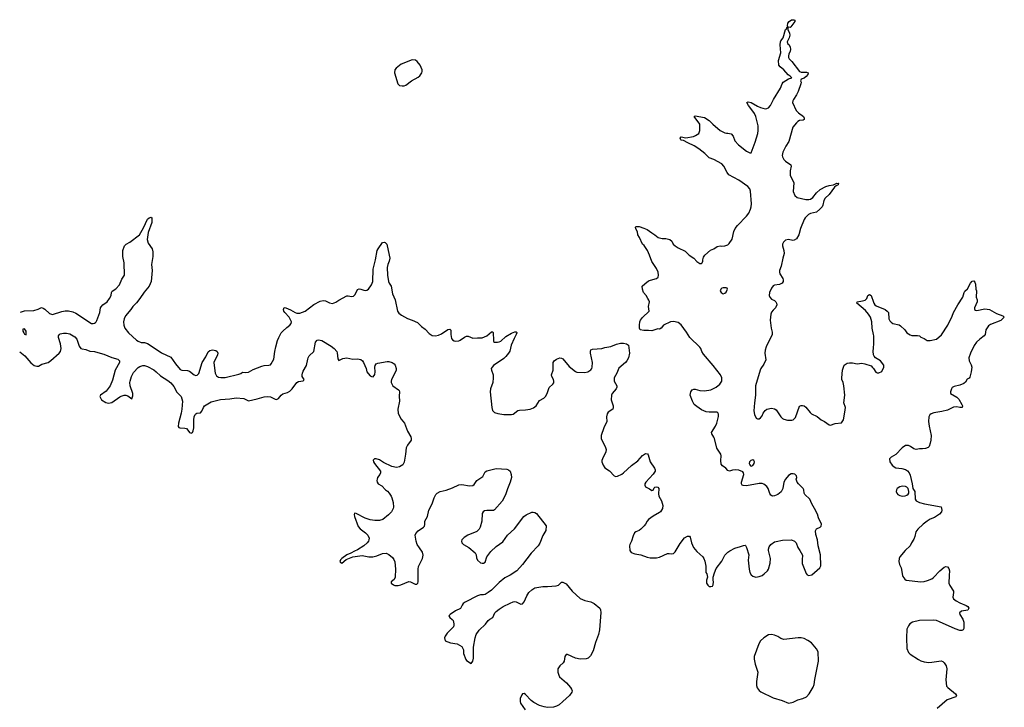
# Model space of a CAD drawing. Header units: inches. Extents: x 2057758 to 2159670, y 827298 to 1016821.
# Tile 54 of 90: x 2059028 to 2071682, y 942336 to 951175. Entities that reach past the tile are written whole.
import ezdxf

# ---------------------------------------------------------------- set-up
doc = ezdxf.new("R2010")
doc.units = ezdxf.units.IN
doc.header["$MEASUREMENT"] = 0
for name, color, linetype in [('C0954', 7, 'Continuous'), ('C0964', 7, 'Continuous'), ('C0965', 7, 'Continuous'), ('C0974', 7, 'Continuous')]:
    doc.layers.add(name, color=color, linetype=linetype)

msp = doc.modelspace()

# ---------------------------------------------------------------- linework, layer by layer
at = {"layer": 'C0954', "color": 6, "elevation": 500}
for points in [[(2059036, 947417), (2059090, 947432), (2059210, 947438), (2059265, 947455), (2059310, 947475), (2059330, 947468), (2059350, 947454), (2059410, 947400), (2059450, 947385), (2059570, 947423), (2059613, 947433), (2059654, 947434), (2059710, 947421), (2059750, 947401), (2059950, 947271), (2059970, 947269), (2059990, 947275), (2060000, 947283)], [(2059028, 946907), (2059093, 946853), (2059170, 946762), (2059215, 946730), (2059250, 946721), (2059270, 946723), (2059314, 946746), (2059392, 946768), (2059430, 946792), (2059537, 946890), (2059552, 946910), (2059560, 946950), (2059554, 947010), (2059527, 947090), (2059527, 947110), (2059536, 947124), (2059550, 947136), (2059590, 947145), (2059630, 947147), (2059670, 947137), (2059738, 947098), (2059760, 947070), (2059790, 946979), (2059813, 946950), (2059830, 946943), (2059877, 946937), (2059930, 946914), (2059990, 946908), (2060000, 946906)]]:
    msp.add_lwpolyline(points, dxfattribs=at)
msp.add_lwpolyline([(2059090, 947201), (2059070, 947197), (2059069, 947170), (2059080, 947150), (2059090, 947134), (2059110, 947125), (2059113, 947147), (2059110, 947172)], close=True, dxfattribs=at)
at = {"layer": 'C0964', "color": 6, "elevation": 500}
for points in [[(2060000, 947283), (2060009, 947291), (2060021, 947310), (2060056, 947410), (2060067, 947470), (2060075, 947485), (2060098, 947510), (2060150, 947549), (2060181, 947590), (2060202, 947630), (2060208, 947670), (2060215, 947685), (2060265, 947715), (2060310, 947767), (2060340, 947840), (2060373, 947890), (2060371, 948050), (2060352, 948130), (2060352, 948150), (2060354, 948206), (2060373, 948270), (2060394, 948290), (2060444, 948316), (2060569, 948411), (2060621, 948499), (2060669, 948610), (2060690, 948627), (2060716, 948636), (2060724, 948624), (2060725, 948570), (2060679, 948441), (2060666, 948350), (2060681, 948301), (2060729, 948230), (2060737, 948190), (2060737, 948130), (2060723, 948030), (2060729, 947950), (2060718, 947810), (2060691, 947750), (2060626, 947674), (2060573, 947590), (2060530, 947537), (2060482, 947490), (2060455, 947450), (2060388, 947370), (2060370, 947330), (2060364, 947290), (2060366, 947250), (2060378, 947210), (2060426, 947150), (2060530, 947055), (2060550, 947042), (2060590, 947027), (2060630, 947027), (2060670, 947013), (2060758, 946958), (2060850, 946892), (2060970, 946836), (2061029, 946750), (2061090, 946680), (2061110, 946669), (2061186, 946666), (2061210, 946658), (2061270, 946609), (2061290, 946600), (2061310, 946604), (2061331, 946629), (2061373, 946770), (2061418, 946842), (2061450, 946904), (2061470, 946921), (2061506, 946930), (2061550, 946923), (2061566, 946910), (2061573, 946890), (2061570, 946869), (2061524, 946770), (2061525, 946730), (2061542, 946630), (2061558, 946598), (2061581, 946581), (2061614, 946574), (2061670, 946575), (2061842, 946618), (2061871, 946629), (2061890, 946642), (2061930, 946640), (2061970, 946646), (2062030, 946680), (2062139, 946721), (2062170, 946730), (2062230, 946734), (2062250, 946740), (2062261, 946750), (2062295, 946810), (2062307, 946910), (2062320, 946970), (2062342, 947050), (2062360, 947090), (2062390, 947148), (2062408, 947170), (2062460, 947220), (2062500, 947250), (2062517, 947270), (2062519, 947290), (2062492, 947352), (2062435, 947410), (2062423, 947430), (2062418, 947450), (2062425, 947475), (2062450, 947470), (2062510, 947447), (2062569, 947409), (2062590, 947401), (2062630, 947402), (2062696, 947430), (2062810, 947515), (2062890, 947557), (2062930, 947566), (2062959, 947559), (2063010, 947534), (2063050, 947528), (2063090, 947543), (2063130, 947570), (2063230, 947625), (2063250, 947627), (2063290, 947617), (2063317, 947623), (2063338, 947642), (2063370, 947705), (2063390, 947715), (2063410, 947713), (2063450, 947698), (2063470, 947695), (2063490, 947697), (2063510, 947710), (2063550, 947767), (2063567, 947810), (2063570, 947970), (2063601, 948090), (2063624, 948210), (2063633, 948230), (2063690, 948310), (2063710, 948314), (2063725, 948310), (2063745, 948290), (2063752, 948270), (2063784, 948110), (2063778, 948070), (2063759, 948030), (2063750, 947990), (2063754, 947890), (2063769, 947809), (2063776, 947790), (2063802, 947750), (2063821, 947650), (2063854, 947574), (2063884, 947430), (2063902, 947402), (2063935, 947375), (2064010, 947334), (2064073, 947313), (2064141, 947281), (2064190, 947231), (2064238, 947198), (2064290, 947142), (2064330, 947114), (2064370, 947110), (2064410, 947119), (2064450, 947139), (2064530, 947193), (2064556, 947196), (2064570, 947185), (2064568, 947128), (2064579, 947079), (2064590, 947058), (2064610, 947045), (2064623, 947043), (2064670, 947048), (2064690, 947057), (2064744, 947096), (2064770, 947106), (2064790, 947107), (2064850, 947083), (2064910, 947087), (2064970, 947084), (2065030, 947110), (2065090, 947163), (2065104, 947164), (2065110, 947163), (2065114, 947150), (2065115, 947055), (2065119, 947039), (2065130, 947028), (2065170, 947029), (2065190, 947032), (2065210, 947044), (2065276, 947104), (2065350, 947147), (2065390, 947163), (2065410, 947162), (2065416, 947156), (2065418, 947150), (2065410, 947130), (2065381, 947079), (2065346, 946990), (2065325, 946915), (2065310, 946887), (2065276, 946844), (2065250, 946821), (2065116, 946730), (2065098, 946710), (2065089, 946690), (2065090, 946670), (2065112, 946610), (2065114, 946570), (2065107, 946510), (2065077, 946430), (2065073, 946393), (2065094, 946190), (2065105, 946150), (2065130, 946125), (2065172, 946112), (2065250, 946101), (2065350, 946099), (2065370, 946106), (2065430, 946151), (2065450, 946157), (2065530, 946158), (2065590, 946169), (2065630, 946186), (2065665, 946210), (2065710, 946280), (2065762, 946310), (2065787, 946333), (2065808, 946370), (2065833, 946447), (2065880, 946490), (2065892, 946508), (2065893, 946530), (2065889, 946550), (2065867, 946590), (2065864, 946610), (2065882, 946670), (2065886, 946770), (2065896, 946790), (2065925, 946810), (2065970, 946827), (2065990, 946826), (2066010, 946814), (2066090, 946715), (2066170, 946653), (2066190, 946645), (2066290, 946639), (2066330, 946650), (2066366, 946674), (2066380, 946690), (2066387, 946710), (2066391, 946770), (2066363, 946890), (2066363, 946910), (2066370, 946930), (2066390, 946939), (2066510, 946948), (2066550, 946963), (2066624, 946976), (2066697, 947003), (2066750, 947015), (2066790, 947015), (2066828, 947008), (2066850, 946991), (2066866, 946890), (2066852, 946829), (2066830, 946790), (2066813, 946770), (2066730, 946695), (2066703, 946630), (2066670, 946570), (2066669, 946530), (2066702, 946470), (2066703, 946450), (2066692, 946428), (2066641, 946370), (2066633, 946350), (2066630, 946290), (2066657, 946210), (2066657, 946190), (2066650, 946170), (2066590, 946130), (2066577, 946110), (2066569, 946071), (2066572, 946008), (2066536, 945930), (2066502, 945830), (2066501, 945790), (2066508, 945770), (2066553, 945690), (2066566, 945650), (2066562, 945618), (2066518, 945530), (2066510, 945510), (2066510, 945490), (2066527, 945447), (2066550, 945415), (2066610, 945376), (2066670, 945310), (2066690, 945305), (2066710, 945307), (2066766, 945334), (2066790, 945350), (2066890, 945443), (2066970, 945505), (2067030, 945575), (2067070, 945597), (2067095, 945595), (2067103, 945583), (2067130, 945490), (2067188, 945410), (2067195, 945390), (2067193, 945370), (2067170, 945335), (2067073, 945230), (2067063, 945210), (2067062, 945190), (2067071, 945170), (2067123, 945143), (2067150, 945122), (2067170, 945126), (2067183, 945157), (2067192, 945168), (2067210, 945172), (2067230, 945167), (2067240, 945150), (2067239, 945079), (2067243, 945050), (2067277, 944990), (2067292, 944930), (2067287, 944890), (2067263, 944850), (2067250, 944839), (2067168, 944792), (2067111, 944750), (2067091, 944730), (2067071, 944690), (2067055, 944670), (2067010, 944625), (2066990, 944609), (2066948, 944592), (2066930, 944579), (2066910, 944539), (2066892, 944470), (2066870, 944430), (2066867, 944410), (2066870, 944350), (2066885, 944325), (2066932, 944310), (2067010, 944296), (2067090, 944264), (2067130, 944257), (2067210, 944258), (2067250, 944265), (2067353, 944313), (2067375, 944315), (2067410, 944307), (2067430, 944314), (2067450, 944333), (2067518, 944442), (2067570, 944513), (2067610, 944537), (2067635, 944535), (2067645, 944525), (2067662, 944450), (2067689, 944390), (2067730, 944340), (2067809, 944269), (2067822, 944250), (2067834, 944214), (2067844, 944150), (2067847, 944070), (2067858, 944050), (2067867, 944010), (2067855, 943970), (2067855, 943930), (2067870, 943905), (2067890, 943891), (2067910, 943887), (2067930, 943895), (2067940, 943910), (2067944, 943950), (2067940, 943970), (2067939, 944010), (2067956, 944064), (2067980, 944120), (2068050, 944216), (2068091, 944290), (2068130, 944330), (2068153, 944347), (2068220, 944380), (2068290, 944405), (2068330, 944418), (2068350, 944419), (2068355, 944415), (2068370, 944391), (2068398, 944298), (2068392, 944228), (2068402, 944110), (2068413, 944070), (2068430, 944040), (2068450, 944021), (2068490, 944011), (2068530, 944016), (2068570, 944032), (2068597, 944050), (2068639, 944090), (2068651, 944110), (2068671, 944190), (2068676, 944250), (2068652, 944350), (2068652, 944370), (2068660, 944400), (2068683, 944430), (2068730, 944463), (2068750, 944468), (2068830, 944484), (2068949, 944489), (2068987, 944470), (2069005, 944450), (2069029, 944389), (2069056, 944350), (2069087, 944290), (2069082, 944230), (2069084, 944184), (2069137, 944057), (2069150, 944038), (2069170, 944031), (2069210, 944041), (2069309, 944130), (2069324, 944156), (2069318, 944298), (2069290, 944410), (2069280, 944490), (2069258, 944558), (2069254, 944606), (2069269, 944630), (2069315, 944650), (2069330, 944665), (2069333, 944690), (2069295, 944770), (2069280, 944820), (2069244, 944890), (2069207, 944950), (2069184, 945010), (2069118, 945070), (2069110, 945090), (2069105, 945130), (2069097, 945150), (2069035, 945210), (2069021, 945230), (2069009, 945270), (2069014, 945290), (2069010, 945313), (2068990, 945334), (2068970, 945338), (2068944, 945336), (2068910, 945316), (2068868, 945270), (2068850, 945230), (2068836, 945150), (2068814, 945106), (2068773, 945070), (2068730, 945053), (2068708, 945050), (2068694, 945054), (2068683, 945063), (2068670, 945084), (2068648, 945150), (2068630, 945173), (2068590, 945205), (2068570, 945211), (2068530, 945212), (2068370, 945182), (2068327, 945187), (2068313, 945193), (2068305, 945210), (2068304, 945230), (2068333, 945330), (2068329, 945350), (2068321, 945361), (2068270, 945384), (2068230, 945389), (2068190, 945383), (2068150, 945370), (2068130, 945380), (2068105, 945410), (2068061, 945441), (2068043, 945463), (2068038, 945510), (2068042, 945570), (2068037, 945590), (2067989, 945669), (2067957, 945790), (2067950, 945810), (2067921, 945850), (2067919, 945870), (2067970, 945948), (2067988, 945990), (2068010, 946074), (2068010, 946106), (2068002, 946122), (2067989, 946129), (2067952, 946132), (2067890, 946130), (2067850, 946134), (2067790, 946159), (2067730, 946201), (2067698, 946230), (2067675, 946270), (2067645, 946350), (2067652, 946390), (2067670, 946415), (2067690, 946424), (2067710, 946425), (2067770, 946410), (2067830, 946406), (2067910, 946419), (2067978, 946450), (2068027, 946490), (2068052, 946530), (2068052, 946570), (2068035, 946610), (2067940, 946730), (2067815, 946875), (2067796, 946910), (2067781, 946950), (2067770, 946965), (2067639, 947090), (2067598, 947158), (2067531, 947251), (2067490, 947281), (2067430, 947295), (2067390, 947290), (2067302, 947250), (2067272, 947210), (2067250, 947198), (2067230, 947202), (2067150, 947174), (2067110, 947179), (2067050, 947178), (2067002, 947190), (2066994, 947210), (2066993, 947250), (2066998, 947290), (2067007, 947313), (2067030, 947345), (2067118, 947430), (2067109, 947490), (2067122, 947550), (2067115, 947570), (2067099, 947590), (2067079, 947630), (2067046, 947670), (2067032, 947710), (2067029, 947750), (2067060, 947780), (2067110, 947816), (2067134, 947826), (2067214, 947846), (2067234, 947866), (2067239, 947890), (2067234, 947930), (2067210, 947978), (2067150, 948068), (2067122, 948150), (2067095, 948210), (2067052, 948272), (2067033, 948290), (2066993, 948373), (2066970, 948408), (2066969, 948450), (2066946, 948486), (2066942, 948510), (2066950, 948518), (2066990, 948515), (2067050, 948497), (2067090, 948479), (2067150, 948433), (2067190, 948410), (2067234, 948374), (2067283, 948363), (2067330, 948363), (2067382, 948350), (2067407, 948327), (2067427, 948290), (2067450, 948266), (2067490, 948241), (2067580, 948200), (2067631, 948150), (2067691, 948110), (2067730, 948065), (2067770, 948042), (2067790, 948042), (2067798, 948050), (2067808, 948070), (2067808, 948090), (2067818, 948122), (2067834, 948150), (2067906, 948214), (2067950, 948231), (2067990, 948259), (2068030, 948266), (2068050, 948263), (2068090, 948267), (2068130, 948283), (2068144, 948296), (2068185, 948355), (2068206, 948454), (2068223, 948490), (2068254, 948530), (2068370, 948650), (2068398, 948690), (2068421, 948739), (2068430, 948770), (2068433, 948810), (2068418, 948970), (2068410, 949001), (2068384, 949030), (2068271, 949111), (2068142, 949182), (2068120, 949210), (2068078, 949290), (2068050, 949321), (2067950, 949376), (2067890, 949398), (2067835, 949455), (2067757, 949517), (2067695, 949555), (2067614, 949590), (2067560, 949620), (2067530, 949627), (2067524, 949630), (2067514, 949650), (2067530, 949671), (2067590, 949656), (2067686, 949674), (2067715, 949685), (2067755, 949710), (2067769, 949751), (2067767, 949830), (2067695, 949930), (2067710, 949941), (2067830, 949919), (2067890, 949881), (2067937, 949830), (2068030, 949750), (2068090, 949721), (2068110, 949715), (2068130, 949717), (2068170, 949707), (2068196, 949676), (2068219, 949619), (2068266, 949566), (2068370, 949487), (2068410, 949465), (2068430, 949462), (2068481, 949599), (2068514, 949710), (2068520, 949750), (2068519, 949810), (2068488, 949930), (2068471, 949970), (2068448, 950000)], [(2069017, 950000), (2069037, 949977), (2069101, 949930), (2069111, 949910), (2069111, 949890), (2069097, 949883), (2069050, 949878), (2069030, 949868), (2069010, 949850), (2068966, 949794), (2068913, 949610), (2068876, 949550), (2068836, 949470), (2068829, 949430), (2068833, 949410), (2068850, 949376), (2068870, 949355), (2068938, 949310), (2068944, 949290), (2068930, 949230), (2068928, 949190), (2068932, 949170), (2068970, 949099), (2068977, 949077), (2068968, 948968), (2068990, 948915), (2069021, 948890), (2069130, 948865), (2069170, 948862), (2069190, 948866), (2069220, 948890), (2069270, 948950), (2069316, 948990), (2069390, 949029), (2069430, 949044), (2069487, 949053), (2069530, 949073), (2069554, 949070), (2069551, 949069), (2069546, 949050), (2069522, 949038), (2069499, 949021), (2069430, 948927), (2069380, 948880), (2069363, 948850), (2069350, 948790), (2069339, 948770), (2069310, 948739), (2069270, 948702), (2069190, 948685), (2069166, 948670), (2069124, 948630), (2069110, 948607), (2069061, 948490), (2069042, 948410), (2069010, 948359), (2068981, 948339), (2068962, 948338), (2068910, 948348), (2068870, 948340), (2068845, 948315), (2068833, 948290), (2068830, 948270), (2068850, 948210), (2068853, 948170), (2068835, 948110), (2068813, 948007), (2068792, 947950), (2068792, 947930), (2068797, 947910), (2068834, 947850), (2068842, 947830), (2068842, 947810), (2068827, 947790), (2068791, 947770), (2068730, 947764), (2068710, 947752), (2068690, 947725), (2068666, 947670), (2068661, 947630), (2068667, 947607), (2068690, 947583), (2068730, 947564), (2068747, 947550), (2068756, 947530), (2068758, 947510), (2068743, 947470), (2068710, 947443), (2068690, 947416), (2068680, 947390), (2068672, 947312), (2068685, 947210), (2068697, 947157), (2068697, 947130), (2068620, 946970), (2068609, 946929), (2068605, 946890), (2068617, 946803), (2068592, 946748), (2068552, 946690), (2068544, 946670), (2068486, 946470), (2068485, 946350), (2068470, 946250), (2068465, 946145), (2068470, 946102), (2068494, 946054), (2068510, 946043), (2068530, 946043), (2068550, 946055), (2068570, 946081), (2068583, 946116), (2068607, 946153), (2068631, 946169), (2068690, 946181), (2068730, 946173), (2068750, 946158), (2068810, 946070), (2068830, 946050), (2068850, 946039), (2068894, 946026), (2068953, 946027), (2068970, 946031), (2068997, 946063), (2069050, 946205), (2069070, 946215), (2069090, 946216), (2069110, 946211), (2069130, 946196), (2069186, 946126), (2069203, 946110), (2069275, 946075), (2069330, 946031), (2069370, 946010), (2069430, 945967), (2069450, 945965), (2069510, 945986), (2069590, 945991), (2069615, 946030), (2069633, 946130), (2069640, 946190), (2069620, 946250), (2069631, 946350), (2069618, 946470), (2069611, 946510), (2069593, 946550), (2069592, 946570), (2069603, 946670), (2069626, 946734), (2069662, 946758), (2069694, 946766), (2069730, 946765), (2069790, 946751), (2069850, 946759), (2069890, 946751), (2069970, 946726), (2069990, 946706), (2070000, 946691)], [(2070000, 947129), (2069982, 947210), (2069978, 947290), (2069961, 947350), (2069937, 947390), (2069896, 947436), (2069786, 947530), (2069790, 947550), (2069859, 947561), (2069892, 947570), (2069916, 947590), (2069930, 947631), (2069950, 947644), (2069970, 947630), (2070000, 947543)], [(2060000, 946906), (2060110, 946877), (2060210, 946833), (2060291, 946810), (2060309, 946790), (2060309, 946770), (2060256, 946670), (2060219, 946541), (2060192, 946468), (2060141, 946399), (2060068, 946350), (2060057, 946330), (2060078, 946290), (2060133, 946253), (2060170, 946246), (2060210, 946255), (2060313, 946327), (2060330, 946336), (2060370, 946347), (2060390, 946347), (2060419, 946339), (2060470, 946302), (2060480, 946340), (2060480, 946370), (2060448, 946470), (2060445, 946510), (2060446, 946530), (2060464, 946590), (2060490, 946640), (2060550, 946702), (2060570, 946715), (2060610, 946728), (2060630, 946729), (2060670, 946718), (2060750, 946674), (2060782, 946650), (2060836, 946596), (2060930, 946538), (2060970, 946507), (2061010, 946459), (2061048, 946388), (2061104, 946330), (2061118, 946270), (2061113, 946167), (2061105, 946115), (2061069, 945989), (2061066, 945946), (2061073, 945933), (2061087, 945927), (2061150, 945925), (2061170, 945919), (2061190, 945899), (2061210, 945869), (2061230, 945859), (2061250, 945869), (2061259, 945890), (2061265, 945930), (2061264, 946030), (2061270, 946070), (2061282, 946098), (2061290, 946109), (2061305, 946115), (2061350, 946120), (2061370, 946143), (2061389, 946190), (2061404, 946210), (2061490, 946261), (2061610, 946292), (2061730, 946303), (2061810, 946316), (2061910, 946305), (2061950, 946283), (2061970, 946277), (2062078, 946302), (2062170, 946329), (2062210, 946333), (2062250, 946325), (2062310, 946297), (2062330, 946293), (2062356, 946304), (2062388, 946350), (2062410, 946367), (2062470, 946384), (2062500, 946400), (2062531, 946429), (2062590, 946511), (2062610, 946524), (2062669, 946531), (2062680, 946540), (2062682, 946550), (2062660, 946590), (2062657, 946610), (2062661, 946630), (2062670, 946655), (2062712, 946730), (2062729, 946810), (2062737, 946830), (2062750, 946852), (2062809, 946911), (2062830, 947030), (2062850, 947054), (2062870, 947059), (2062910, 947051), (2063030, 946980), (2063069, 946950), (2063102, 946910), (2063110, 946891), (2063115, 946815), (2063130, 946795), (2063179, 946821), (2063230, 946829), (2063310, 946813), (2063370, 946816), (2063410, 946809), (2063434, 946790), (2063447, 946770), (2063479, 946690), (2063491, 946650), (2063505, 946625), (2063530, 946598), (2063550, 946587), (2063570, 946583), (2063590, 946616), (2063597, 946650), (2063593, 946710), (2063596, 946730), (2063609, 946751), (2063630, 946759), (2063750, 946782), (2063770, 946782), (2063815, 946770), (2063840, 946750), (2063852, 946732), (2063868, 946690), (2063866, 946670), (2063858, 946650), (2063808, 946550), (2063802, 946530), (2063804, 946510), (2063825, 946470), (2063897, 946417), (2063904, 946410), (2063910, 946390), (2063905, 946335), (2063907, 946270), (2063888, 946170), (2063893, 946113), (2063930, 946040), (2063973, 945990), (2064010, 945884), (2064054, 945814), (2064061, 945790), (2064059, 945770), (2064010, 945705), (2063993, 945670), (2063987, 945590), (2063970, 945488), (2063950, 945454), (2063910, 945427), (2063870, 945419), (2063810, 945432), (2063704, 945484), (2063650, 945516), (2063610, 945530), (2063589, 945530), (2063570, 945511), (2063575, 945490), (2063588, 945468), (2063666, 945370), (2063666, 945350), (2063658, 945330), (2063628, 945292), (2063620, 945270), (2063618, 945250), (2063624, 945230), (2063636, 945210), (2063682, 945182), (2063729, 945130), (2063753, 945113), (2063775, 945090), (2063801, 945050), (2063811, 945030), (2063826, 944970), (2063831, 944910), (2063828, 944890), (2063806, 944850), (2063768, 944810), (2063696, 944750), (2063650, 944736), (2063590, 944736), (2063530, 944747), (2063468, 944768), (2063350, 944828), (2063330, 944830), (2063326, 944814), (2063330, 944790), (2063379, 944659), (2063402, 944630), (2063470, 944581), (2063500, 944550), (2063519, 944510), (2063517, 944490), (2063510, 944470), (2063494, 944450), (2063451, 944410), (2063370, 944360), (2063330, 944344), (2063283, 944317), (2063230, 944294), (2063168, 944250), (2063150, 944230), (2063141, 944210), (2063150, 944197), (2063170, 944190), (2063223, 944237), (2063309, 944271), (2063430, 944286), (2063514, 944270), (2063565, 944270), (2063617, 944283), (2063690, 944313), (2063736, 944316), (2063770, 944300), (2063821, 944261), (2063838, 944238), (2063847, 944207), (2063859, 944110), (2063853, 944010), (2063839, 943981), (2063803, 943950), (2063800, 943930), (2063830, 943909), (2063850, 943903), (2063890, 943902), (2063928, 943912), (2064030, 943954), (2064050, 943951), (2064110, 943920), (2064130, 943917), (2064143, 943930), (2064150, 943950), (2064147, 944110), (2064154, 944146), (2064206, 944250), (2064214, 944290), (2064206, 944330), (2064164, 944384), (2064138, 944430), (2064125, 944470), (2064111, 944550), (2064119, 944570), (2064150, 944606), (2064219, 944650), (2064230, 944664), (2064235, 944685), (2064235, 944730), (2064269, 944790), (2064286, 944870), (2064330, 944950), (2064356, 945030), (2064375, 945070), (2064393, 945087), (2064430, 945110), (2064510, 945127), (2064590, 945156), (2064670, 945198), (2064710, 945200), (2064810, 945184), (2064853, 945187), (2064870, 945201), (2064903, 945250), (2064956, 945284), (2064978, 945302), (2065010, 945361), (2065030, 945376), (2065150, 945404), (2065290, 945398), (2065310, 945389), (2065330, 945370), (2065344, 945330), (2065350, 945290), (2065333, 945230), (2065296, 945144), (2065270, 945067), (2065230, 944987), (2065130, 944875), (2065115, 944865), (2065030, 944867), (2065000, 944860), (2064985, 944850), (2064971, 944829), (2064966, 944730), (2064946, 944650), (2064934, 944626), (2064903, 944597), (2064786, 944550), (2064739, 944521), (2064712, 944490), (2064707, 944470), (2064712, 944450), (2064732, 944430), (2064798, 944390), (2064881, 944321), (2064895, 944295), (2064897, 944257), (2064910, 944229), (2064950, 944195), (2064970, 944189), (2064990, 944189), (2065010, 944202), (2065033, 944270), (2065081, 944339), (2065150, 944402), (2065237, 944463), (2065299, 944550), (2065388, 944630), (2065508, 944790), (2065539, 944810), (2065610, 944844), (2065626, 944846), (2065650, 944839), (2065670, 944826), (2065792, 944670), (2065789, 944610), (2065750, 944543), (2065712, 944448), (2065691, 944410), (2065601, 944319), (2065489, 944170), (2065415, 944090), (2065330, 944033), (2065261, 943999), (2065190, 943941), (2065090, 943840), (2065050, 943812), (2065010, 943788), (2064990, 943782), (2064950, 943782), (2064910, 943770), (2064754, 943686), (2064729, 943670), (2064713, 943650), (2064692, 943608), (2064630, 943575), (2064561, 943530), (2064544, 943510), (2064554, 943490), (2064586, 943466), (2064597, 943450), (2064609, 943410), (2064609, 943390), (2064603, 943370), (2064521, 943290), (2064494, 943250), (2064489, 943229), (2064498, 943190), (2064565, 943165), (2064650, 943151), (2064710, 943118), (2064730, 943075), (2064732, 943030), (2064760, 942950), (2064770, 942936), (2064830, 942898), (2064850, 942929), (2064860, 942970), (2064859, 943110), (2064880, 943230), (2064894, 943270), (2064932, 943328), (2065014, 943406), (2065050, 943450), (2065070, 943468), (2065108, 943492), (2065134, 943550), (2065150, 943566), (2065190, 943598), (2065240, 943630), (2065330, 943676), (2065370, 943692), (2065390, 943696), (2065410, 943694), (2065470, 943660), (2065490, 943665), (2065510, 943693), (2065544, 943770), (2065570, 943810), (2065610, 943847), (2065650, 943872), (2065750, 943887), (2065810, 943887), (2065922, 943898), (2065952, 943908), (2065990, 943945), (2066010, 943946), (2066050, 943924), (2066130, 943830), (2066233, 943733), (2066290, 943708), (2066370, 943691), (2066410, 943670), (2066483, 943610), (2066493, 943590), (2066496, 943556), (2066480, 943330), (2066468, 943270), (2066430, 943170), (2066398, 943062), (2066363, 942997), (2066335, 942970), (2066310, 942960), (2066230, 942955), (2066169, 942969), (2066070, 943014), (2066050, 943016), (2066033, 942990), (2066025, 942930), (2066012, 942910), (2065970, 942870), (2065946, 942830), (2065942, 942790), (2065955, 942750), (2065967, 942730), (2066055, 942650), (2066108, 942590), (2066120, 942570), (2066127, 942550), (2066123, 942530), (2066092, 942490), (2066010, 942410), (2065959, 942370), (2065927, 942353), (2065890, 942340), (2065810, 942332), (2065770, 942341), (2065710, 942361), (2065636, 942396), (2065603, 942423), (2065530, 942500), (2065510, 942513), (2065490, 942511), (2065482, 942498), (2065461, 942450), (2065458, 942410), (2065464, 942390), (2065524, 942304)], [(2070000, 946869), (2070000, 946870), (2069996, 946910), (2070000, 946959)]]:
    msp.add_lwpolyline(points, dxfattribs=at)
for points in [[(2068070, 947729), (2068050, 947722), (2068038, 947710), (2068032, 947690), (2068042, 947670), (2068070, 947652), (2068090, 947658), (2068109, 947671), (2068126, 947710), (2068122, 947722), (2068107, 947727)], [(2068450, 945517), (2068424, 945510), (2068408, 945490), (2068405, 945470), (2068411, 945451), (2068421, 945441), (2068430, 945437), (2068450, 945444), (2068467, 945470), (2068471, 945490), (2068461, 945510)], [(2068690, 943271), (2068650, 943267), (2068590, 943230), (2068549, 943191), (2068529, 943150), (2068467, 942990), (2068467, 942953), (2068479, 942890), (2068516, 942790), (2068496, 942670), (2068498, 942618), (2068506, 942586), (2068530, 942553), (2068555, 942535), (2068710, 942456), (2068825, 942425), (2068910, 942390), (2068950, 942396), (2068970, 942404), (2069028, 942432), (2069092, 942448), (2069138, 942470), (2069174, 942510), (2069226, 942594), (2069240, 942630), (2069247, 942693), (2069295, 942930), (2069290, 943050), (2069270, 943089), (2069203, 943163), (2069156, 943196), (2069110, 943221), (2069070, 943230), (2069031, 943231), (2068850, 943207), (2068810, 943220), (2068770, 943246), (2068730, 943265)]]:
    msp.add_lwpolyline(points, close=True, dxfattribs=at)
at = {"layer": 'C0965', "color": 6, "elevation": 500}
msp.add_lwpolyline([(2068448, 950000), (2068395, 950070), (2068375, 950110), (2068390, 950117), (2068430, 950110), (2068510, 950062), (2068550, 950045), (2068610, 950030), (2068630, 950032), (2068650, 950042), (2068675, 950070), (2068714, 950150), (2068805, 950295), (2068828, 950350), (2068842, 950370), (2068910, 950413), (2068952, 950428), (2068929, 950450), (2068904, 950464), (2068847, 950530), (2068801, 950570), (2068786, 950590), (2068780, 950650), (2068808, 950750), (2068801, 950850), (2068805, 950890), (2068810, 950903), (2068839, 950941), (2068870, 951047), (2068881, 951059), (2068890, 951082), (2068898, 951082), (2068894, 951094), (2068901, 951130), (2068916, 951150), (2068948, 951172), (2068975, 951175), (2068990, 951170), (2068991, 951150), (2068939, 951081), (2068930, 951074), (2068901, 951079), (2068898, 951070), (2068902, 951050), (2068923, 951003), (2068924, 950976), (2068917, 950943), (2068891, 950890), (2068896, 950870), (2068914, 950854), (2068930, 950826), (2068936, 950790), (2068931, 950769), (2068912, 950730), (2068908, 950710), (2068910, 950690), (2068919, 950670), (2068950, 950637), (2069049, 950509), (2069070, 950501), (2069139, 950499), (2069163, 950490), (2069158, 950470), (2069137, 950443), (2069110, 950424), (2069071, 950409), (2069064, 950390), (2069070, 950370), (2069069, 950350), (2069034, 950250), (2069013, 950207), (2068974, 950150), (2068964, 950130), (2068961, 950110), (2069009, 950009), (2069017, 950000)], dxfattribs=at)
at = {"layer": 'C0965', "color": 6, "elevation": 600}
msp.add_lwpolyline([(2064070, 950657), (2063930, 950604), (2063867, 950553), (2063850, 950530), (2063843, 950490), (2063886, 950350), (2063910, 950329), (2063943, 950323), (2063970, 950325), (2063990, 950335), (2064062, 950390), (2064150, 950436), (2064170, 950452), (2064195, 950490), (2064200, 950510), (2064199, 950530), (2064174, 950590), (2064136, 950636), (2064113, 950653)], close=True, dxfattribs=at)
at = {"layer": 'C0974', "color": 6, "elevation": 500}
for points in [[(2070000, 947543), (2070004, 947530), (2070016, 947510), (2070036, 947496), (2070150, 947450), (2070178, 947430), (2070192, 947410), (2070199, 947330), (2070210, 947304), (2070226, 947286), (2070251, 947271), (2070330, 947252), (2070350, 947241), (2070403, 947190), (2070430, 947150), (2070470, 947123), (2070495, 947115), (2070565, 947115), (2070590, 947111), (2070610, 947092), (2070650, 947078), (2070691, 947051), (2070730, 947051), (2070809, 947070), (2070874, 947126), (2070956, 947250), (2071014, 947366), (2071030, 947411), (2071084, 947510), (2071149, 947610), (2071164, 947670), (2071173, 947687), (2071210, 947716), (2071249, 947790), (2071270, 947815), (2071290, 947818), (2071302, 947802), (2071310, 947774), (2071318, 947710), (2071325, 947690), (2071321, 947610), (2071333, 947573), (2071332, 947550), (2071300, 947470), (2071299, 947450), (2071310, 947440), (2071330, 947437), (2071430, 947459), (2071490, 947450), (2071580, 947400), (2071665, 947370), (2071682, 947350), (2071638, 947310), (2071505, 947255), (2071480, 947240), (2071445, 947190), (2071434, 947130), (2071424, 947110), (2071366, 947070), (2071325, 947030), (2071293, 946987), (2071246, 946890), (2071228, 946830), (2071230, 946790), (2071258, 946738), (2071263, 946710), (2071258, 946650), (2071241, 946579), (2071230, 946569), (2071204, 946556), (2071183, 946517), (2071161, 946499), (2071110, 946477), (2071039, 946461), (2071014, 946446), (2071003, 946430), (2070991, 946390), (2070991, 946370), (2071070, 946321), (2071096, 946296), (2071138, 946230), (2071145, 946210), (2071139, 946190), (2071112, 946188), (2071070, 946197), (2071030, 946193), (2070950, 946157), (2070881, 946139), (2070778, 946122), (2070743, 946110), (2070725, 946095), (2070710, 946070), (2070708, 946012), (2070716, 945950), (2070742, 945830), (2070737, 945770), (2070729, 945730), (2070715, 945690), (2070703, 945677), (2070670, 945664), (2070630, 945657), (2070590, 945658), (2070550, 945649), (2070519, 945659), (2070475, 945690), (2070450, 945701), (2070410, 945701), (2070370, 945672), (2070290, 945586), (2070226, 945550), (2070207, 945530), (2070211, 945490), (2070242, 945450), (2070267, 945427), (2070290, 945416), (2070366, 945406), (2070412, 945392), (2070437, 945377), (2070459, 945350), (2070470, 945322), (2070497, 945210), (2070506, 945150), (2070531, 945110), (2070538, 945010), (2070551, 944990), (2070591, 944970), (2070656, 944950), (2070870, 944912), (2070878, 944870), (2070875, 944850), (2070850, 944821), (2070784, 944776), (2070730, 944754), (2070690, 944731), (2070638, 944690), (2070572, 944628), (2070545, 944590), (2070533, 944530), (2070521, 944499), (2070488, 944450), (2070470, 944410), (2070406, 944350), (2070341, 944270), (2070330, 944250), (2070328, 944210), (2070337, 944170), (2070356, 944130), (2070372, 944032), (2070378, 944018), (2070402, 943982), (2070422, 943970), (2070610, 943950), (2070650, 943954), (2070694, 943966), (2070751, 943989), (2070774, 944006), (2070855, 944090), (2070910, 944136), (2070930, 944147), (2070950, 944142), (2070970, 944119), (2070977, 944090), (2070972, 944030), (2070970, 943930), (2070981, 943901), (2071028, 943830), (2071030, 943810), (2071021, 943750), (2071031, 943730), (2071065, 943705), (2071110, 943679), (2071190, 943644), (2071212, 943630), (2071226, 943610), (2071213, 943587), (2071130, 943571), (2071107, 943550), (2071111, 943530), (2071149, 943469), (2071161, 943430), (2071162, 943350), (2071153, 943330), (2071137, 943323), (2071110, 943323), (2071050, 943344), (2070850, 943437), (2070810, 943452), (2070770, 943457), (2070590, 943452), (2070503, 943430), (2070468, 943410), (2070450, 943385), (2070430, 943342), (2070425, 943230), (2070430, 943094), (2070450, 943042), (2070470, 943019), (2070579, 942950), (2070610, 942934), (2070650, 942921), (2070710, 942914), (2070750, 942916), (2070870, 942933), (2070890, 942925), (2070909, 942910), (2070935, 942870), (2070944, 942830), (2070929, 942689), (2070940, 942610), (2070955, 942590), (2071054, 942510), (2071068, 942490), (2071060, 942470), (2070948, 942432), (2070819, 942321)], [(2070000, 946959), (2070005, 947010), (2070004, 947110), (2070000, 947129)], [(2070000, 946691), (2070030, 946646), (2070050, 946634), (2070070, 946634), (2070109, 946651), (2070132, 946710), (2070132, 946732), (2070090, 946789), (2070028, 946828), (2070008, 946848), (2070000, 946869)]]:
    msp.add_lwpolyline(points, dxfattribs=at)
msp.add_lwpolyline([(2070370, 945178), (2070338, 945170), (2070307, 945150), (2070296, 945130), (2070294, 945110), (2070299, 945090), (2070313, 945073), (2070339, 945059), (2070370, 945051), (2070407, 945053), (2070430, 945061), (2070446, 945074), (2070453, 945087), (2070457, 945110), (2070447, 945147), (2070430, 945165), (2070410, 945176)], close=True, dxfattribs=at)

doc.saveas('drawing.dxf')
